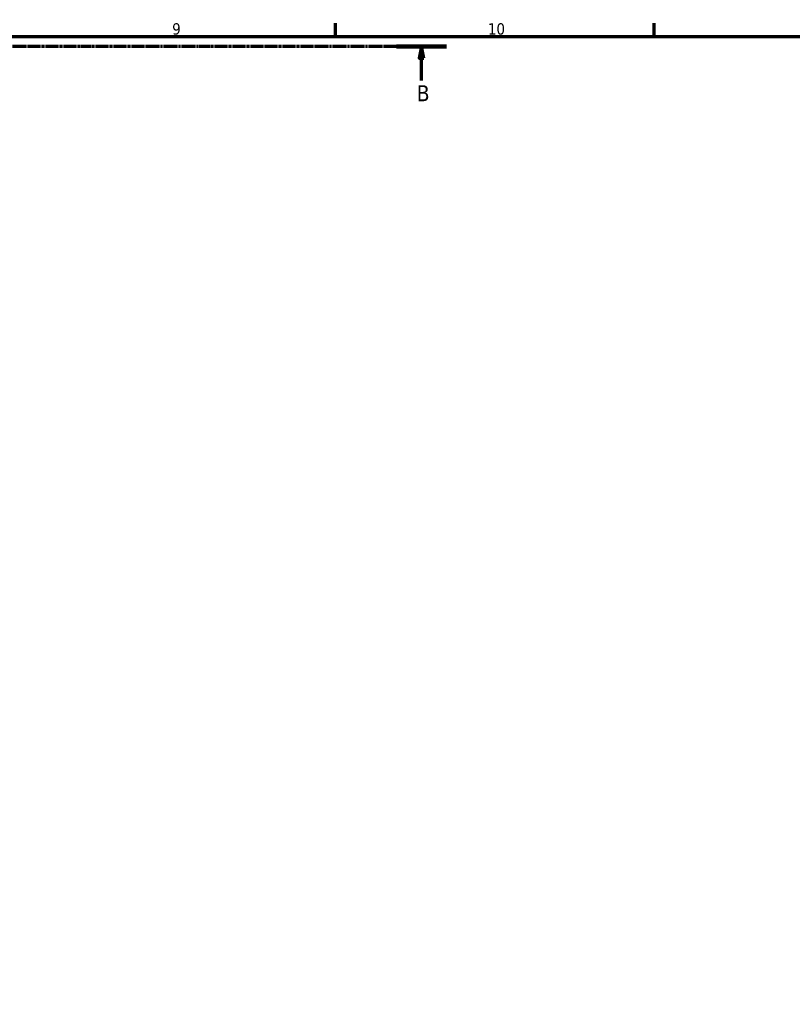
# Model space of a CAD drawing. Header units: millimetres. Extents: x 0 to 908, y 0 to 907.
# Tile 9 of 12: x 561 to 731, y 361 to 578. Entities that reach past the tile are written whole.
import ezdxf

# ---------------------------------------------------------------- set-up
doc = ezdxf.new("R2010")
doc.units = ezdxf.units.MM
doc.linetypes.add('CHAIN', pattern=[0.7087, 0.4724, -0.0591, 0.1181, -0.0591])
doc.layers.add('Border (ISO)', color=7, linetype='Continuous', lineweight=70)
doc.layers.add('Section Line (ISO)', color=7, linetype='CHAIN', lineweight=70)
doc.styles.add('Label Text (ISO)', font='tahoma.ttf')
doc.styles.add('Note Text (ISO)', font='tahoma.ttf')

# ---------------------------------------------------------------- blocks, each defined once
blk = doc.blocks.new('Borders Default Border')
at = {"layer": 'Border (ISO)'}
for p, q in [((630.75, 574), (630.75, 576.9)), ((700.83, 574), (700.83, 576.9))]:
    blk.add_line(p, q, dxfattribs=at)
at = {"layer": 'Border (ISO)', "flags": 128}
blk.add_lwpolyline([(20, 20), (20, 574), (821, 574), (821, 20), (20, 20)], dxfattribs=at)
at = {"layer": 'Border (ISO)', "color": 232, "true_color": 0xca0064, "char_height": 2.5, "attachment_point": 7, "style": 'Note Text (ISO)'}
for s, insert in [('9', (594.88, 574.35)), ('10', (664.29, 574.35))]:
    blk.add_mtext(s, dxfattribs=dict(at, insert=insert))
blk = doc.blocks.new('2dTransSection0')
at = {"layer": 'Section Line (ISO)', "linetype": 'CHAIN'}
blk.add_line((655.22, 571.75), (228.07, 571.75), dxfattribs=at)
at = {"layer": 'Section Line (ISO)', "linetype": 'Continuous', "lineweight": 140}
blk.add_line((655.22, 571.75), (644.17, 571.75), dxfattribs=at)
at = {"layer": 'Section Line (ISO)', "linetype": 'Continuous'}
for p, q in [((649.7, 571.75), (649.2, 569.25)), ((649.7, 569.25), (649.7, 571.75)), ((650.19, 569.25), (649.7, 571.75)), ((649.2, 569.25), (650.19, 569.25)), ((649.7, 564.3), (649.7, 569.25))]:
    blk.add_line(p, q, dxfattribs=at)
at = {"layer": 'Section Line (ISO)', "linetype": 'Continuous', "flags": 128}
blk.add_lwpolyline([(650.19, 569.25), (649.7, 571.75), (649.2, 569.25), (650.19, 569.25)], dxfattribs=at)
at = {"layer": 'Section Line (ISO)'}
blk.add_solid([(650.19, 569.25), (649.7, 571.75), (649.2, 569.25), (650.19, 569.25)], dxfattribs=at)
at = {"layer": 'Section Line (ISO)', "insert": (648.63, 559.75), "char_height": 3.5, "attachment_point": 7, "style": 'Label Text (ISO)'}
blk.add_mtext('B', dxfattribs=at)

msp = doc.modelspace()

# ---------------------------------------------------------------- block references
msp.add_blockref('Borders Default Border', (0, 0))
at = {"layer": 'Section Line (ISO)'}
msp.add_blockref('2dTransSection0', (0, 0), dxfattribs=at)

doc.saveas('drawing.dxf')
